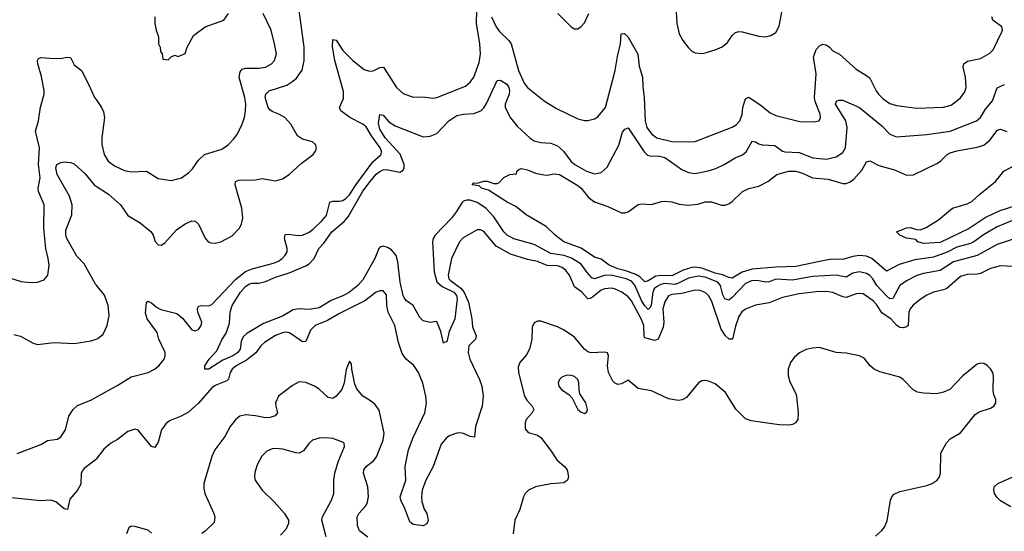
# Model space of a CAD drawing. Header units: inches. Extents: x 1934316 to 2140091, y 524953 to 667329.
# Tile 188 of 256: x 2009545 to 2015412, y 612944 to 615993. Entities that reach past the tile are written whole.
import ezdxf

# ---------------------------------------------------------------- set-up
doc = ezdxf.new("R2010")
doc.units = ezdxf.units.IN
doc.header["$MEASUREMENT"] = 0
doc.layers.add('C0601', color=7, linetype='Continuous')
doc.layers.add('C0611', color=7, linetype='Continuous')

msp = doc.modelspace()

# ---------------------------------------------------------------- linework, layer by layer
at = {"layer": 'C0601', "color": 5}
for points, elevation in [([(2009490, 614453), (2009553.8, 614433.8), (2009610, 614426.7), (2009651.2, 614428.8), (2009690, 614443), (2009712, 614470), (2009719.6, 614530), (2009715.4, 614570), (2009701, 614630), (2009688.1, 614748.1), (2009691.6, 614890), (2009656.2, 614970), (2009655.3, 614990), (2009667, 615050), (2009656, 615130), (2009662.9, 615230), (2009639.8, 615330), (2009657.8, 615390), (2009668.2, 615471.8), (2009689.8, 615550), (2009690.7, 615570), (2009675.3, 615655.3), (2009653.5, 615730), (2009651.5, 615750), (2009657.6, 615762.4), (2009671.2, 615768.8), (2009750, 615762.8), (2009796.6, 615763.4), (2009830.4, 615770.4), (2009847.5, 615767.5), (2009870, 615724.9), (2009912.7, 615690), (2009955.6, 615610), (2009991.5, 615530), (2010000, 615517.5)], 340), ([(2010000, 614413.5), (2009997.1, 614417.1), (2009930, 614538.7), (2009884.7, 614584.7), (2009825.3, 614690), (2009819.7, 614710), (2009820, 614740), (2009856.5, 614830), (2009857.9, 614890), (2009840.9, 614940.9), (2009768.4, 615070), (2009761.2, 615110), (2009766.5, 615130), (2009790, 615143), (2009810, 615146.7), (2009850, 615142.5), (2009871.6, 615131.6), (2009934.4, 615074.4), (2009988.3, 615008.3), (2010000, 615001)], 320), ([(2009510, 614117.1), (2009550, 614106.7), (2009624.8, 614064.8), (2009650, 614058.4), (2009750, 614070.3), (2009870, 614063.6), (2009970, 614079.6), (2010000, 614089.6)], 320), ([(2009530, 613408.1), (2009670, 613462.6), (2009710, 613485.2), (2009770, 613494.2), (2009790, 613507.1), (2009817.5, 613550), (2009837.2, 613630), (2009863.1, 613670), (2009890, 613694.2), (2009972.3, 613727.7), (2010000, 613743.1)], 280), ([(2010000, 613374.2), (2009996.8, 613370), (2009930, 613318.6), (2009917, 613303), (2009910.8, 613289.2), (2009910, 613226.1), (2009890, 613190), (2009844.5, 613135.5), (2009830, 613074), (2009810, 613078.5), (2009759.7, 613119.7), (2009730, 613129.9), (2009670, 613126.8), (2009496.2, 613143.8)], 280)]:
    msp.add_lwpolyline(points, dxfattribs=dict(at, elevation=elevation))
at = {"layer": 'C0611', "color": 5}
for points, elevation in [([(2013453, 616113), (2013461.1, 615970), (2013474.9, 615910), (2013496.5, 615870), (2013530, 615826.4), (2013550, 615806.7), (2013570, 615796.5), (2013610, 615792.7), (2013630, 615796.9), (2013690, 615813.6), (2013730, 615831.4), (2013763, 615857), (2013790, 615899.6), (2013810, 615917.5), (2013830, 615922.3), (2013850, 615920.6), (2013950, 615895), (2013990, 615891.3), (2014021.6, 615898.4), (2014050, 615918), (2014070, 615954), (2014092.4, 616070)], 320), ([(2010000, 615001), (2010074.3, 614954.3), (2010144.9, 614890), (2010190, 614827), (2010262.2, 614782.2), (2010328.2, 614730), (2010340.4, 614710), (2010352.5, 614672.5), (2010370, 614650.8), (2010390, 614650.6), (2010410, 614663), (2010478.8, 614741.2), (2010530, 614776.9), (2010570, 614794.3), (2010590, 614793.4), (2010610, 614774.9), (2010650, 614690.6), (2010668, 614670), (2010683.4, 614663.4), (2010710, 614660.9), (2010742.7, 614670), (2010810, 614705.8), (2010853.1, 614750), (2010865.6, 614774.4), (2010873.8, 614810), (2010869, 614870), (2010829.1, 615010), (2010831.3, 615030), (2010850, 615038), (2010950, 615039.2), (2010990, 615047.2), (2011070, 615033.6), (2011110, 615045.2), (2011150, 615071.6), (2011223.1, 615136.9), (2011293.3, 615190), (2011307.8, 615210), (2011313, 615230), (2011307.8, 615250), (2011290, 615266.3), (2011230, 615281.2), (2011200.5, 615300.5), (2011161.4, 615370), (2011124.2, 615410), (2011090, 615429.9), (2011050, 615445.3), (2011036, 615456), (2011025, 615470), (2011008, 615530), (2011010.8, 615550), (2011031, 615569), (2011135.8, 615604.2), (2011173.3, 615626.7), (2011194.5, 615645.5), (2011227.4, 615692.6), (2011240.5, 615750), (2011240.2, 615830), (2011209.9, 616050)], 320), ([(2010000, 613743.1), (2010130, 613815.4), (2010210, 613866), (2010310, 613891.4), (2010347.6, 613910), (2010374.5, 613930), (2010405.5, 613970), (2010412.4, 613990), (2010411.3, 614010), (2010374.5, 614090), (2010364.3, 614130), (2010303.7, 614210), (2010295.3, 614244.7), (2010299.7, 614310), (2010310, 614315.9), (2010330, 614305.4), (2010359.4, 614279.4), (2010386.3, 614266.3), (2010482.1, 614242.1), (2010514.3, 614214.3), (2010570, 614145.2), (2010590, 614138.9), (2010610, 614146.4), (2010627.1, 614170), (2010630.5, 614190), (2010607, 614250), (2010604.5, 614270), (2010610, 614286), (2010629.8, 614290.2), (2010670, 614287.6), (2010690, 614296.8), (2010832.7, 614447.3), (2010890, 614492.3), (2010930, 614509.6), (2011058.1, 614541.9), (2011086.6, 614553.4), (2011109.8, 614570), (2011127.7, 614590), (2011137.8, 614610), (2011139.1, 614630), (2011122.6, 614690), (2011127.1, 614712.9), (2011145, 614715), (2011206.4, 614706.4), (2011230, 614708.9), (2011270, 614726.8), (2011294.5, 614745.5), (2011346.2, 614793.8), (2011372.9, 614827.1), (2011393.9, 614906.1), (2011410, 614912.3), (2011450, 614911), (2011470, 614916.3), (2011490, 614929.1), (2011511, 614950), (2011549.6, 615010.4), (2011650, 615145.6), (2011698.5, 615190), (2011700.2, 615210), (2011692.8, 615230), (2011641.5, 615301.5), (2011610, 615354.2), (2011589.8, 615370), (2011513, 615410), (2011458.8, 615450), (2011449.8, 615469.8), (2011475.3, 615524.7), (2011474.2, 615565.8), (2011423.1, 615750), (2011408, 615832), (2011410, 615876), (2011430, 615870.6), (2011470.2, 615810), (2011530.2, 615750), (2011597.2, 615697.2), (2011630, 615686.6), (2011650.4, 615689.6), (2011690, 615709.2), (2011712, 615710), (2011790, 615588.5), (2011830, 615554), (2011890, 615532), (2011950, 615533.1), (2012006.7, 615526.7), (2012030, 615530.2), (2012202.3, 615597.7), (2012230, 615620.3), (2012251.5, 615650), (2012282.3, 615737.7), (2012289.9, 615790.1), (2012287.3, 615850), (2012267.2, 615970), (2012268.7, 616050)], 280), ([(2010000, 615517.5), (2010032.2, 615470), (2010044.4, 615444.4), (2010050.3, 615410), (2010033.6, 615290), (2010033.8, 615250), (2010049, 615190), (2010072.2, 615150), (2010110, 615121.5), (2010170, 615093.8), (2010210, 615087.3), (2010301, 615090), (2010370, 615046.7), (2010450, 615034.9), (2010508.2, 615051.8), (2010550, 615080.4), (2010574.8, 615105.2), (2010610, 615156.4), (2010647, 615190), (2010750, 615222), (2010789.5, 615250), (2010819.5, 615280.5), (2010840.5, 615310), (2010870, 615370.7), (2010883.5, 615410), (2010890.7, 615450), (2010892, 615490), (2010886.6, 615530), (2010852, 615648), (2010857.8, 615682.2), (2010870, 615698), (2010890, 615705.2), (2010970, 615704.1), (2011010, 615710.2), (2011044.7, 615730), (2011062.3, 615750), (2011074.5, 615790), (2011064.2, 615850), (2011042.7, 615930), (2010996.1, 616030)], 340), ([(2010351, 616010), (2010351.1, 615971.1), (2010358, 615930), (2010371.1, 615891.1), (2010372, 615850), (2010382, 615830), (2010383.6, 615803.6), (2010394, 615790), (2010398, 615758), (2010430, 615754), (2010447.3, 615772.7), (2010470, 615782), (2010490, 615774), (2010530, 615792), (2010542.7, 615830), (2010580.7, 615899.3), (2010649.6, 615950.4), (2010761.2, 615990), (2010789.4, 616030)], 360), ([(2012355.7, 616010), (2012384.1, 615950), (2012403.6, 615923.6), (2012459.7, 615870), (2012474.4, 615850), (2012516.4, 615690), (2012550, 615616), (2012570, 615590.3), (2012670, 615510.2), (2012743.6, 615463.6), (2012870, 615403.2), (2012910, 615393.4), (2012930, 615393.4), (2012970, 615402.7), (2012990, 615414.6), (2013035.9, 615470), (2013093.4, 615690), (2013106.6, 615773.4), (2013124.8, 615850), (2013128.9, 615910), (2013149.7, 615910.3), (2013170.9, 615890), (2013228.9, 615788.9), (2013235.9, 615715.9), (2013255.8, 615650), (2013257.2, 615597.2), (2013266.6, 615530), (2013271.3, 615390), (2013281.2, 615350), (2013310, 615312.8), (2013342.3, 615290), (2013430, 615267.6), (2013534.8, 615265.2), (2013570, 615268.4), (2013790, 615352), (2013813.6, 615366.4), (2013835.8, 615390), (2013850, 615427.7), (2013853.7, 615470), (2013864.9, 615510), (2013870, 615522), (2013890, 615531.6), (2013962.3, 615482.3), (2014017.7, 615437.7), (2014050, 615421.5), (2014193.4, 615386.6), (2014275.8, 615384.2), (2014309.6, 615390.4), (2014317.4, 615410), (2014315.3, 615430), (2014285.4, 615505.4), (2014280.8, 615530), (2014289.9, 615670), (2014274.1, 615770), (2014290, 615815.8), (2014310, 615837.6), (2014330, 615848.5), (2014350, 615843.1), (2014370, 615830.4), (2014390, 615808.7), (2014430, 615787.6), (2014530, 615697.6), (2014597.7, 615657.7), (2014610, 615645.3), (2014647.7, 615570), (2014662.6, 615550), (2014690, 615521.2), (2014730, 615494), (2014770, 615482.9), (2014890, 615465.4), (2015050, 615472.1), (2015096.2, 615483.8), (2015150, 615527.7), (2015177.5, 615562.6), (2015184.1, 615590), (2015179.8, 615650), (2015167.7, 615710), (2015171.1, 615730), (2015193.2, 615746.8), (2015270, 615761.5), (2015326.3, 615793.7), (2015346.4, 615813.6), (2015398.2, 615921.8), (2015401.3, 615930), (2015398, 615950), (2015343.9, 615990), (2015336.8, 616010)], 280), ([(2012751.1, 616031.1), (2012830, 615950.4), (2012850, 615939.3), (2012870, 615939.3), (2012890, 615952.4), (2012910, 615974.4), (2012935.7, 616030)], 320), ([(2015470, 614688.4), (2015370, 614653.5), (2015250, 614587.2), (2015110, 614551.2), (2015030, 614499.3), (2014930, 614480.9), (2014890, 614469.3), (2014830, 614437.2), (2014790.1, 614409.9), (2014748.4, 614331.6), (2014730, 614328.9), (2014710, 614347.5), (2014651.4, 614410), (2014628.3, 614448.3), (2014610, 614469.2), (2014590, 614481.6), (2014550, 614490.4), (2014510, 614482.3), (2014470, 614459.9), (2014410, 614470.4), (2014270, 614463.4), (2014150, 614441.3), (2014050, 614446.6), (2014010, 614431.5), (2013990, 614428.8), (2013950, 614437.7), (2013910, 614438.7), (2013870, 614422.2), (2013790, 614337.4), (2013770, 614322), (2013747.2, 614330), (2013734.6, 614354.6), (2013720.9, 614410), (2013704.7, 614430), (2013630, 614459), (2013590, 614464.7), (2013530, 614453.7), (2013475.3, 614424.7), (2013450, 614416.2), (2013390, 614420.6), (2013365.4, 614414.6), (2013339.5, 614400.5), (2013326.5, 614390), (2013318, 614370), (2013307.5, 614292.5), (2013302.5, 614277.5), (2013290, 614265.6), (2013267.1, 614290), (2013250, 614319.6), (2013210.9, 614410.9), (2013190, 614435.1), (2013158, 614450), (2013070, 614470.7), (2013030, 614468.5), (2012970, 614448.8), (2012954.6, 614454.6), (2012925.9, 614485.9), (2012890, 614537.1), (2012832.9, 614572.9), (2012790, 614589), (2012710, 614600.7), (2012610, 614654.3), (2012490, 614687.7), (2012450, 614708.4), (2012428.9, 614730), (2012370, 614818), (2012322.4, 614870), (2012270, 614904.3), (2012230, 614917.2), (2012210, 614917.8), (2012190, 614911.9), (2012179, 614901), (2012148.1, 614850), (2012117.1, 614810), (2012020.9, 614710), (2012009.4, 614690), (2012004.8, 614670), (2012015.6, 614490), (2012030.7, 614430.7), (2012062.5, 614402.5), (2012131.8, 614370), (2012146.8, 614350), (2012151.5, 614330), (2012138.2, 614210), (2012104.8, 614135.2), (2012090, 614074), (2012071.1, 614068.9), (2012070, 614066), (2012054.5, 614134.5), (2012030, 614195.3), (2011990, 614189.3), (2011950, 614199.3), (2011930, 614219), (2011889.7, 614289.7), (2011850, 614318), (2011836.2, 614336.2), (2011829.1, 614349.1), (2011812.1, 614430), (2011797.9, 614550), (2011787.7, 614587.7), (2011761, 614621), (2011735.7, 614635.7), (2011710, 614643.2), (2011690, 614636.8), (2011684.8, 614630), (2011660.1, 614570), (2011590, 614443.5), (2011560.6, 614410), (2011511, 614370), (2011474.9, 614350), (2011400.4, 614319.6), (2011330, 614276.2), (2011270, 614265.7), (2011210, 614269.8), (2011175.1, 614264.9), (2011110, 614227.2), (2010996.8, 614183.2), (2010897.7, 614122.3), (2010877.2, 614102.8), (2010865.4, 614074.6), (2010858.6, 614030), (2010843.8, 614010), (2010815.3, 613990), (2010755.4, 613964.6), (2010671, 613910), (2010648.7, 613910), (2010649, 613930), (2010674, 613970), (2010719.3, 614020.7), (2010750, 614086), (2010775.2, 614124.8), (2010795.9, 614184.1), (2010799.8, 614250), (2010810.9, 614290), (2010861.1, 614370), (2010890, 614403.2), (2010910, 614417.1), (2010930, 614422.4), (2010970, 614422.6), (2011010, 614432.6), (2011070, 614459.4), (2011150, 614484), (2011250, 614525.6), (2011270, 614538), (2011299.3, 614570), (2011327.6, 614630), (2011357.8, 614662.2), (2011405.5, 614730), (2011477.8, 614790), (2011501.6, 614818.4), (2011590, 614971.3), (2011632.4, 615030), (2011670, 615072.2), (2011690, 615089.1), (2011710, 615098.2), (2011730, 615100.1), (2011810, 615084.9), (2011830, 615095.8), (2011836.8, 615110), (2011835.1, 615130), (2011812.1, 615192.1), (2011722.3, 615290), (2011690, 615341.1), (2011683.1, 615376.9), (2011690, 615427.7), (2011710, 615423.6), (2011744.7, 615384.7), (2011781.6, 615361.6), (2011950, 615296.1), (2011990, 615298.3), (2012030, 615314.7), (2012101.6, 615390), (2012150, 615421.5), (2012189.9, 615430.1), (2012250, 615434.8), (2012292, 615450), (2012311.3, 615468.7), (2012326.3, 615493.7), (2012389.8, 615630.2), (2012410, 615632.6), (2012447.6, 615610), (2012459.2, 615590), (2012463.9, 615570), (2012462.1, 615550), (2012438.6, 615490), (2012438, 615470), (2012470, 615408.9), (2012510, 615358), (2012587, 615287), (2012610, 615272.3), (2012650, 615261.2), (2012710, 615256.9), (2012750, 615240.8), (2012785.7, 615210), (2012828.9, 615150), (2012853.1, 615130), (2012922, 615090), (2012970, 615074.7), (2013010, 615082.2), (2013046, 615114), (2013115.2, 615244.8), (2013137.2, 615322.8), (2013150, 615341.1), (2013170, 615348.7), (2013265.9, 615205.9), (2013286.4, 615186.4), (2013310, 615181), (2013350, 615182.3), (2013390, 615172.3), (2013490, 615101.5), (2013530, 615082.2), (2013570, 615075.9), (2013648.3, 615091.7), (2013693.5, 615106.5), (2013742.9, 615130), (2013809.2, 615170.8), (2013852.8, 615187.2), (2013874.1, 615205.9), (2013910, 615268.8), (2013930, 615266.3), (2013950, 615253.6), (2013970, 615248), (2014044.2, 615244.2), (2014090, 615210.2), (2014105.1, 615205.1), (2014190, 615202.4), (2014270.8, 615169.2), (2014350, 615161.8), (2014410, 615175.5), (2014450, 615201.5), (2014466.6, 615230), (2014475, 615350), (2014466.7, 615390), (2014405.8, 615490), (2014411.2, 615508.8), (2014426.9, 615513.1), (2014450, 615514.4), (2014550, 615471), (2014681.3, 615361.3), (2014730, 615311.4), (2014770, 615295), (2014950, 615310.2), (2015090, 615328.8), (2015246, 615390), (2015269.4, 615410.6), (2015300.7, 615459.3), (2015342, 615510), (2015370, 615588.2), (2015412.7, 615607.3)], 260), ([(2015470, 614800.3), (2015370, 614758.3), (2015288.4, 614711.6), (2015230.9, 614669.1), (2015210, 614659.3), (2015130, 614637.2), (2015072.3, 614607.7), (2014990, 614577.7), (2014878.4, 614561.6), (2014786, 614534), (2014710, 614495.1), (2014623.2, 614570), (2014590, 614585.1), (2014550, 614587.9), (2014510, 614582.4), (2014450, 614564.5), (2014390, 614565.8), (2014350, 614560.4), (2014170, 614521.9), (2014050, 614518.7), (2013910, 614505.7), (2013850.5, 614489.5), (2013790, 614453.7), (2013770, 614457.4), (2013733.5, 614473.5), (2013690, 614482.2), (2013610, 614513.3), (2013570, 614518.6), (2013550, 614516.4), (2013498.8, 614501.2), (2013430, 614466.3), (2013370, 614469.9), (2013335.4, 614464.6), (2013290, 614436.6), (2013270, 614430.5), (2013240.8, 614460.8), (2013215.6, 614475.6), (2013157.1, 614497.1), (2013110, 614508.5), (2013058, 614530), (2013010, 614565.3), (2012970, 614578.5), (2012890, 614632.1), (2012786.6, 614670), (2012736.2, 614710), (2012681.7, 614761.7), (2012562.7, 614830), (2012500.9, 614880.9), (2012450, 614906.6), (2012337.7, 614977.7), (2012297.2, 614990), (2012282.5, 615002.5), (2012241.2, 615010), (2012250, 615021), (2012270, 615018.8), (2012310, 615030.7), (2012330, 615030.7), (2012370, 615017.3), (2012390, 615018), (2012399, 615021), (2012430, 615052), (2012466, 615070), (2012506, 615074), (2012508, 615090), (2012519, 615101), (2012533.6, 615106.4), (2012570, 615099.5), (2012618.6, 615078.6), (2012668.9, 615068.9), (2012690, 615067.6), (2012730, 615074), (2012761.6, 615070), (2012870, 615006), (2012890, 614989.1), (2012934.4, 614934.4), (2012970, 614907.2), (2013050, 614880.8), (2013130, 614843.1), (2013150, 614842.4), (2013171.2, 614848.8), (2013230, 614893), (2013250, 614896.4), (2013310, 614891.7), (2013370, 614910.3), (2013390, 614911.8), (2013430, 614907.6), (2013474.5, 614894.5), (2013528.6, 614888.6), (2013585.1, 614894.9), (2013630, 614908.8), (2013667.2, 614907.2), (2013727.6, 614887.6), (2013748.8, 614888.8), (2013770, 614895.6), (2013790, 614909), (2013851.8, 614970), (2013890, 614986.7), (2013950, 615002), (2014002.4, 615030), (2014056.2, 615070), (2014125.2, 615090), (2014170, 615090.8), (2014210, 615077.8), (2014270, 615050.1), (2014362.1, 615042.1), (2014450, 615017.5), (2014470, 615017.2), (2014493.8, 615026.2), (2014516.3, 615043.7), (2014562.9, 615097.1), (2014590, 615147.3), (2014610, 615152.7), (2014665.1, 615125.1), (2014758.1, 615098.1), (2014830, 615066.3), (2014870, 615069.2), (2015010, 615136.5), (2015031.1, 615150), (2015071.1, 615190), (2015090, 615200.2), (2015130, 615212.1), (2015250, 615233.2), (2015290, 615246.4), (2015325.5, 615274.5), (2015370, 615333.7), (2015381.4, 615338.6), (2015390, 615340.8), (2015426.1, 615326.1)], 240), ([(2015521.5, 614898.5), (2015384.8, 614855.2), (2015304, 614816), (2015202.3, 614750), (2015030, 614666), (2014930, 614658.7), (2014897.2, 614670), (2014884.1, 614684.1), (2014830, 614691.6), (2014789, 614710), (2014769, 614730), (2014830, 614753), (2014850, 614754.9), (2014890, 614743), (2014910, 614742), (2014946, 614754), (2015020.1, 614799.9), (2015103.7, 614870), (2015190, 614896.5), (2015218.4, 614910), (2015265.6, 614954.4), (2015359.5, 615030), (2015409.7, 615090), (2015461.2, 615118.8)], 220), ([(2015510, 614520.3), (2015390, 614527.4), (2015330, 614509.9), (2015270, 614481), (2015250, 614476.2), (2015190, 614474.4), (2015150, 614462.2), (2015070, 614392.3), (2015050, 614382.9), (2014990, 614369), (2014950, 614352.3), (2014910, 614326.3), (2014868.6, 614291.4), (2014850.1, 614269.9), (2014843.1, 614250), (2014838.2, 614170), (2014830, 614162.2), (2014810, 614157.5), (2014790, 614159.1), (2014771, 614170), (2014735.9, 614210), (2014684.2, 614244.2), (2014650, 614297), (2014630, 614317.5), (2014570, 614358.7), (2014550, 614362.3), (2014530, 614359.2), (2014470, 614337.7), (2014450, 614341.3), (2014390, 614367), (2014350, 614372.6), (2014290, 614371.6), (2014190, 614359.4), (2014090, 614336.9), (2014010, 614305.6), (2013930, 614291.6), (2013870, 614267.4), (2013848.5, 614251.5), (2013830, 614223.9), (2013810, 614167.8), (2013791.5, 614088.5), (2013771.5, 614088.5), (2013750, 614109.9), (2013724.6, 614150), (2013670, 614313.1), (2013650, 614349.8), (2013630, 614368.4), (2013599.4, 614379.4), (2013570, 614381.7), (2013490, 614361.5), (2013430, 614355), (2013410, 614346.8), (2013390, 614312.8), (2013377.9, 614270), (2013384.1, 614190), (2013379.4, 614160.6), (2013350, 614088.5), (2013330, 614081.3), (2013270, 614098), (2013266, 614106), (2013263, 614170), (2013248.8, 614210), (2013190, 614318.7), (2013170, 614342.3), (2013132.9, 614370), (2013090, 614389.2), (2013070, 614393.5), (2013030, 614390.4), (2013010, 614381.2), (2012950, 614333.2), (2012930, 614329.9), (2012891.7, 614371.7), (2012850, 614401.8), (2012820.2, 614470), (2012798.7, 614498.7), (2012776.7, 614516.7), (2012750, 614525.6), (2012688.9, 614528.9), (2012630, 614552.9), (2012570, 614563.4), (2012470, 614595.8), (2012384.5, 614644.5), (2012310, 614730.8), (2012290, 614742), (2012270, 614742), (2012186.5, 614693.5), (2012164.9, 614670), (2012117.2, 614570), (2012097.6, 614470), (2012101.8, 614450), (2012110, 614441.3), (2012173.7, 614393.7), (2012192.2, 614372.2), (2012219.9, 614310), (2012238.9, 614210), (2012242.1, 614162.1), (2012265.2, 614110), (2012260.2, 614090), (2012222, 614050), (2012218.1, 614010), (2012226.2, 613970), (2012284.6, 613850), (2012299.3, 613810), (2012306.1, 613750), (2012300.8, 613690), (2012261.2, 613570), (2012254.5, 613505.5), (2012230, 613508.8), (2012190, 613528.1), (2012170, 613531.7), (2012150, 613529), (2012110, 613515.4), (2012090, 613502.5), (2012056.8, 613463.2), (2012009, 613330), (2011965.1, 613250), (2011943.8, 613190), (2011938.8, 613150), (2011941.6, 613121.6), (2011956, 613076), (2011970.3, 613050), (2011979.1, 613010), (2011970.8, 612989.2), (2011950, 612977.2), (2011890, 612985.1), (2011870, 613000.7), (2011840.2, 613080.2), (2011816.2, 613130), (2011812.5, 613150), (2011845.2, 613250), (2011842.4, 613330), (2011861.4, 613430), (2011890, 613503.6), (2011958.8, 613650), (2011969, 613709), (2011965.2, 613750), (2011946.9, 613826.9), (2011921.6, 613890), (2011892.5, 613932.5), (2011847.9, 613970), (2011824.3, 614004.3), (2011802.4, 614070), (2011779.9, 614170), (2011741.5, 614250), (2011733.5, 614290), (2011730, 614353.6), (2011710, 614377.8), (2011690, 614378), (2011670, 614369), (2011602.4, 614317.6), (2011450, 614242.1), (2011379, 614201), (2011306.4, 614170), (2011277, 614143), (2011250, 614075.4), (2011230, 614074.5), (2011170, 614116.2), (2011150, 614126.8), (2011130, 614130.4), (2011110, 614126.9), (2011070, 614110.4), (2011004, 614070), (2010982.4, 614050), (2010952, 614008), (2010895.9, 613964.1), (2010835.2, 613930), (2010811.8, 613910), (2010798.9, 613890), (2010788.4, 613851.6), (2010778.5, 613841.5), (2010710, 613813.5), (2010690, 613799.2), (2010610, 613708.5), (2010550, 613653.6), (2010506.3, 613630), (2010437.7, 613602.3), (2010414.9, 613585.1), (2010390.1, 613550), (2010370, 613476), (2010350, 613442.9), (2010330, 613449.7), (2010250, 613547.3), (2010230, 613553.6), (2010190, 613538.7), (2010127.5, 613492.5), (2010087.6, 613470), (2010045.5, 613434.5), (2010000, 613374.2)], 280), ([(2010000, 614089.6), (2010010, 614092.9), (2010041.6, 614118.4), (2010066, 614170), (2010077.8, 614230), (2010072.9, 614290), (2010050, 614351), (2010000, 614413.5)], 320), ([(2014644.4, 612915.6), (2014682.4, 612950), (2014697.4, 612970), (2014713.6, 613006.4), (2014733, 613130), (2014741.5, 613150), (2014754.9, 613165.1), (2014790, 613181.4), (2014950, 613216.5), (2014982.7, 613230), (2015011.6, 613250), (2015026, 613270), (2015032, 613290), (2015032.8, 613410), (2015068, 613472), (2015090, 613495.3), (2015150, 613530.5), (2015238.7, 613641.3), (2015263.1, 613656.9), (2015330, 613677.3), (2015349, 613690), (2015361.2, 613710), (2015361.2, 613730), (2015350, 613758), (2015345.4, 613785.4), (2015348, 613870), (2015343, 613890), (2015330, 613911.8), (2015310, 613931.6), (2015290, 613943.6), (2015270, 613947.3), (2015250, 613940.7), (2015165.3, 613870), (2015088.2, 613790), (2015050, 613773.1), (2015010, 613764.5), (2014930, 613767), (2014894, 613774), (2014868, 613788), (2014810, 613849.5), (2014790, 613862.4), (2014670, 613894.8), (2014636.3, 613910), (2014613.5, 613930), (2014576, 613976), (2014550, 613989.8), (2014470, 614005.3), (2014410, 614009.8), (2014310, 614039.8), (2014270, 614036.8), (2014232.2, 614027.8), (2014192, 614008), (2014160.4, 613979.6), (2014138.3, 613950), (2014123.2, 613910), (2014123.6, 613870), (2014134.5, 613834.5), (2014167.9, 613770), (2014173.6, 613750), (2014184.4, 613650), (2014181.1, 613610), (2014168.2, 613591.8), (2014150, 613581.1), (2014130, 613576.8), (2014070, 613578.2), (2013902.9, 613602.9), (2013870, 613614.8), (2013812.7, 613672.7), (2013750, 613771), (2013690, 613822.6), (2013650, 613838.9), (2013630, 613843), (2013610, 613840.5), (2013590.7, 613830), (2013518.8, 613741.2), (2013492.2, 613727.8), (2013470, 613723.9), (2013410, 613733.2), (2013310, 613782.4), (2013230, 613794.5), (2013170, 613844.7), (2013130, 613824), (2013110, 613819.1), (2013090, 613828.3), (2013080, 613840), (2013053.2, 613890), (2013046.9, 613930), (2013054.2, 613990), (2013047.8, 614007.8), (2013030, 614012.8), (2012950, 614008.2), (2012930, 614014.4), (2012909.9, 614029.9), (2012850, 614101), (2012790, 614142.6), (2012750, 614162), (2012650, 614197.4), (2012630, 614196.9), (2012610, 614186), (2012598.3, 614161.7), (2012596.1, 614090), (2012582.8, 614030), (2012564.6, 613995.4), (2012525.5, 613950), (2012515.9, 613924.1), (2012517.5, 613890), (2012553.5, 613750), (2012566.2, 613726.2), (2012599.1, 613690), (2012607.7, 613670), (2012599.5, 613650), (2012563.6, 613610), (2012556, 613590), (2012556, 613556), (2012573.9, 613533.9), (2012630, 613517.7), (2012650, 613503.7), (2012708.6, 613428.6), (2012744.6, 613370), (2012790.8, 613330.8), (2012806.7, 613310), (2012814.7, 613270), (2012808.7, 613250), (2012787.3, 613232.7), (2012710, 613228.2), (2012618.8, 613210), (2012577.1, 613190), (2012557, 613170), (2012546.5, 613150), (2012524.8, 613075.2), (2012495.5, 613010), (2012484.9, 612930)], 320), ([(2011619.7, 612910), (2011570, 612947.1), (2011558.5, 612978.5), (2011555, 613030), (2011564.9, 613050), (2011606, 613094), (2011614.5, 613110), (2011623.2, 613150), (2011620.2, 613210), (2011594.4, 613290), (2011596.1, 613310), (2011609.1, 613330.9), (2011654.2, 613365.8), (2011671.6, 613388.4), (2011710, 613488.5), (2011715.8, 613530), (2011686.6, 613666.6), (2011661.8, 613701.8), (2011630, 613726.9), (2011590, 613749.7), (2011554.2, 613794.2), (2011542, 613822), (2011524, 613910), (2011522, 613942), (2011510, 613958), (2011490, 613908), (2011478, 613830), (2011464.2, 613790), (2011431.1, 613748.9), (2011410, 613736.2), (2011382.6, 613742.6), (2011330, 613791.3), (2011301.3, 613810), (2011250, 613832.1), (2011210, 613835.1), (2011170, 613813.7), (2011087.9, 613750), (2011069.3, 613710), (2011070.2, 613690), (2011081.3, 613650), (2011067.2, 613632.8), (2011036.9, 613623.1), (2011010, 613620.5), (2010950, 613633.4), (2010890, 613638.5), (2010857.1, 613630), (2010830, 613609.7), (2010799.6, 613570), (2010766.3, 613510), (2010707.1, 613430), (2010690, 613389.3), (2010642.4, 613230), (2010641.6, 613201.6), (2010647.7, 613170), (2010702.7, 613050), (2010707.7, 613030), (2010702.8, 612997.2), (2010650, 612945.1), (2010630, 612932.1)], 320), ([(2011371.5, 612911.5), (2011345.1, 613010), (2011348.9, 613031.1), (2011403, 613130), (2011417.4, 613170), (2011417.7, 613250), (2011423.5, 613290), (2011442.4, 613357.6), (2011480.9, 613450), (2011479, 613470), (2011474.2, 613474.2), (2011410, 613498), (2011370, 613502.4), (2011330, 613498.9), (2011290, 613487), (2011270.6, 613470), (2011235.4, 613424.6), (2011210.3, 613409.7), (2011190, 613411.2), (2011113.2, 613433.2), (2011070, 613438.3), (2011050, 613435.4), (2011018.3, 613421.7), (2010987.7, 613392.3), (2010959.9, 613340.1), (2010945.8, 613294.2), (2010944.4, 613270), (2010948.8, 613248.8), (2010989, 613189), (2011060.5, 613120.5), (2011122.4, 613050), (2011146, 613010), (2011146, 612990), (2011130, 612956), (2011098, 612922)], 340), ([(2015450.8, 613090), (2015390, 613126.6), (2015368.1, 613148.1), (2015354, 613170), (2015349, 613190), (2015352.4, 613210), (2015373.6, 613230), (2015490, 613281.7)], 280), ([(2010330, 612933.7), (2010310, 612950.9), (2010230, 612973.6), (2010210, 612974.5), (2010194.6, 612965.4), (2010182, 612930)], 320)]:
    msp.add_lwpolyline(points, dxfattribs=dict(at, elevation=elevation))
at = {"layer": 'C0611', "color": 5, "elevation": 340}
msp.add_lwpolyline([(2012805.7, 613874.3), (2012776, 613864), (2012761.6, 613850), (2012754.4, 613830), (2012758.4, 613810), (2012773, 613790), (2012818.5, 613758.5), (2012837.3, 613737.3), (2012871, 613670), (2012890, 613654.8), (2012910, 613646.8), (2012924, 613656), (2012928.9, 613671.1), (2012919.3, 613710), (2012883.6, 613763.6), (2012878, 613790), (2012877.4, 613830), (2012871.5, 613850), (2012850, 613866.6), (2012830, 613872.9)], close=True, dxfattribs=at)

doc.saveas('drawing.dxf')
